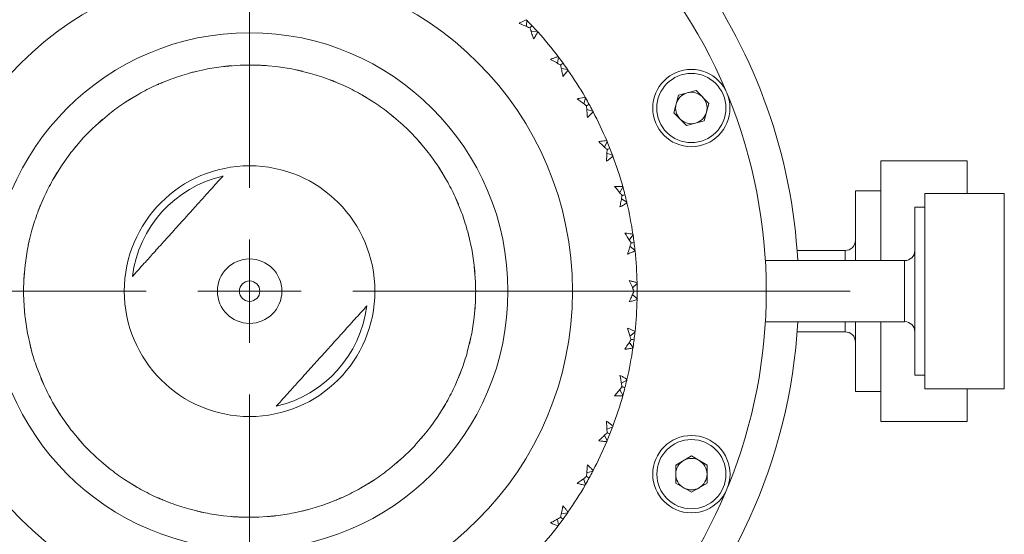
# Model space of a CAD drawing. Header units: inches. Extents: x 1.4 to 30, y 0.7 to 21.5.
# Tile 92 of 93: x 28.1 to 30, y 10.6 to 11.6. Entities that reach past the tile are written whole.
import ezdxf

# ---------------------------------------------------------------- set-up
doc = ezdxf.new("R2010")
doc.units = ezdxf.units.IN
doc.header["$MEASUREMENT"] = 0

# ---------------------------------------------------------------- blocks, each defined once
blk = doc.blocks.new('SW_CENTERMARKSYMBOL_9')
at = {"color": 0, "linetype": 'Continuous', "lineweight": 0}
for p, q in [((0, 0.2), (0, 1.1625)), ((0, 0), (0, 0.1)), ((-0.2, 0), (-1.1625, 0)), ((0, 0), (-0.1, 0)), ((0, 0), (0, -0.1)), ((0, 0), (0.1, 0)), ((0.2, 0), (1.1625, 0)), ((0, -0.2), (0, -1.1625))]:
    blk.add_line(p, q, dxfattribs=at)

msp = doc.modelspace()

# ---------------------------------------------------------------- linework, layer by layer
at = {"color": 7, "linetype": 'Continuous', "lineweight": 15}
for p, q in [((28.5374, 11.5471), (28.5668, 11.5493)), ((28.6061, 11.5492), (28.6029, 11.5493)), ((28.6061, 11.5492), (28.6354, 11.5468)), ((29.1809, 11.553), (29.1828, 11.565)), ((28.47, 11.5343), (28.467, 11.5335)), ((28.47, 11.5343), (28.4987, 11.5411)), ((28.5374, 11.5471), (28.5343, 11.5468)), ((28.6742, 11.5405), (28.6711, 11.5411)), ((28.6742, 11.5405), (28.7028, 11.5335)), ((29.1883, 11.5428), (29.2003, 11.5409)), ((28.4054, 11.5112), (28.4025, 11.5099)), ((28.4054, 11.5112), (28.4326, 11.5224)), ((28.7401, 11.5213), (28.7371, 11.5224)), ((28.7401, 11.5213), (28.7673, 11.5099)), ((28.3452, 11.4782), (28.3704, 11.4935)), ((28.8021, 11.492), (28.7994, 11.4935)), ((28.8021, 11.492), (28.8272, 11.4765)), ((29.4059, 11.4574), (29.415, 11.4913)), ((29.415, 11.4913), (29.4489, 11.5004)), ((29.4737, 11.4755), (29.4489, 11.5004)), ((28.3452, 11.4782), (28.3426, 11.4764)), ((29.2315, 11.4748), (29.2348, 11.4865)), ((29.4646, 11.4416), (29.4737, 11.4755)), ((28.2909, 11.4362), (28.3134, 11.4552)), ((28.8589, 11.4533), (28.8564, 11.4552)), ((28.8589, 11.4533), (28.8812, 11.4341)), ((29.2375, 11.4638), (29.2492, 11.4604)), ((29.4059, 11.4574), (29.4307, 11.4325)), ((28.2909, 11.4362), (28.2886, 11.4341)), ((29.4646, 11.4416), (29.4307, 11.4325)), ((28.2438, 11.3862), (28.263, 11.4085)), ((28.9089, 11.4062), (28.9068, 11.4085)), ((28.9089, 11.4062), (28.9279, 11.3837)), ((29.2718, 11.3909), (29.2766, 11.402)), ((28.2438, 11.3862), (28.2419, 11.3837)), ((29.9739, 11.3642), (29.8066, 11.3642)), ((29.8066, 11.3642), (29.8066, 11.1713)), ((29.9739, 11.3012), (29.9739, 11.3642)), ((28.2051, 11.3294), (28.2206, 11.3545)), ((28.9509, 11.3519), (28.9491, 11.3545)), ((28.9509, 11.3519), (28.9662, 11.3267)), ((28.2051, 11.3294), (28.2036, 11.3267)), ((29.8066, 11.3065), (29.7573, 11.3065)), ((29.7573, 11.1713), (29.7573, 11.3065)), ((30.0455, 11.3012), (29.892, 11.3012)), ((29.892, 11.3012), (29.892, 10.9232)), ((30.0455, 10.9232), (30.0455, 11.3012)), ((28.1758, 11.2674), (28.1872, 11.2946)), ((28.9839, 11.2917), (28.9826, 11.2946)), ((28.9839, 11.2917), (28.9951, 11.2645)), ((29.3044, 11.2905), (29.3149, 11.2843)), ((28.1758, 11.2674), (28.1747, 11.2644)), ((29.892, 11.275), (29.8723, 11.275)), ((29.8723, 10.9494), (29.8723, 11.275)), ((28.1566, 11.2015), (28.1636, 11.2301)), ((29.007, 11.2271), (29.0062, 11.2301)), ((29.007, 11.2271), (29.0138, 11.1984)), ((28.1566, 11.2015), (28.156, 11.1984)), ((29.3211, 11.1989), (29.3307, 11.1914)), ((29.7377, 11.1909), (29.6445, 11.1909)), ((29.7377, 11.1909), (29.7377, 11.1713)), ((29.8526, 11.1713), (29.5832, 11.1713)), ((29.8526, 11.1713), (29.8526, 11.0618)), ((28.1479, 11.1334), (28.1503, 11.1627)), ((29.0198, 11.1597), (29.0195, 11.1628)), ((29.0198, 11.1597), (29.022, 11.1303)), ((28.1479, 11.1334), (28.1478, 11.1302)), ((29.3262, 11.1185), (29.3348, 11.1271)), ((28.15, 11.0647), (28.1478, 11.0941)), ((29.0219, 11.091), (29.0195, 11.0617)), ((29.0219, 11.091), (29.022, 11.0942)), ((29.3262, 11.1059), (29.3348, 11.0973)), ((28.15, 11.0647), (28.1503, 11.0616)), ((29.5832, 11.0531), (29.8526, 11.0531)), ((29.7377, 11.0531), (29.7377, 11.0385)), ((29.7573, 10.9179), (29.7573, 11.0531)), ((29.8066, 11.0531), (29.8066, 10.8602)), ((29.8526, 11.0618), (29.8526, 11.0531)), ((29.7377, 11.0385), (29.7377, 11.0335)), ((28.1628, 10.9973), (28.156, 11.026)), ((29.0132, 11.0229), (29.0062, 10.9943)), ((29.0132, 11.0229), (29.0138, 11.026)), ((29.6445, 11.0335), (29.7377, 11.0335)), ((28.1628, 10.9973), (28.1636, 10.9943)), ((28.1859, 10.9327), (28.1747, 10.9599)), ((28.994, 10.957), (28.9951, 10.96)), ((28.994, 10.957), (28.9826, 10.9298)), ((29.3044, 10.9339), (29.3149, 10.9401)), ((29.8723, 10.9494), (29.892, 10.9494)), ((28.1859, 10.9327), (28.1872, 10.9298)), ((29.892, 10.9232), (30.0455, 10.9232)), ((29.9739, 10.8602), (29.9739, 10.9232)), ((29.7573, 10.9179), (29.8066, 10.9179)), ((28.2189, 10.8725), (28.2036, 10.8977)), ((28.9647, 10.895), (28.9492, 10.8699)), ((28.9647, 10.895), (28.9662, 10.8977)), ((28.2189, 10.8725), (28.2207, 10.8699)), ((29.8066, 10.8602), (29.9739, 10.8602)), ((28.2609, 10.8182), (28.2419, 10.8407)), ((28.926, 10.8382), (28.9068, 10.8159)), ((28.926, 10.8382), (28.9279, 10.8407)), ((29.2718, 10.8335), (29.2766, 10.8224)), ((28.2609, 10.8182), (28.263, 10.8159)), ((28.3109, 10.7711), (28.2886, 10.7903)), ((28.8789, 10.7882), (28.8564, 10.7692)), ((28.8789, 10.7882), (28.8812, 10.7903)), ((29.4095, 10.7758), (29.4399, 10.7933)), ((29.4399, 10.7933), (29.4703, 10.7758)), ((28.3109, 10.7711), (28.3134, 10.7692)), ((29.4095, 10.7758), (29.4095, 10.7406)), ((29.4703, 10.7406), (29.4703, 10.7758)), ((28.3677, 10.7324), (28.3426, 10.7479)), ((28.8246, 10.7462), (28.8272, 10.748)), ((28.3677, 10.7324), (28.3704, 10.7309)), ((28.8246, 10.7462), (28.7994, 10.7309)), ((29.4399, 10.7231), (29.4095, 10.7406)), ((29.4399, 10.7231), (29.4703, 10.7406)), ((28.4054, 10.7132), (28.4025, 10.7145)), ((28.4327, 10.702), (28.4054, 10.7132)), ((28.7372, 10.702), (28.7644, 10.7132)), ((28.7644, 10.7132), (28.7673, 10.7145)), ((28.4956, 10.6839), (28.467, 10.6909)), ((28.6998, 10.6901), (28.7028, 10.6909)), ((28.4956, 10.6839), (28.4987, 10.6833)), ((28.5637, 10.6752), (28.5344, 10.6776)), ((28.5637, 10.6752), (28.5669, 10.6751)), ((28.6324, 10.6773), (28.603, 10.6751)), ((28.6324, 10.6773), (28.6355, 10.6776)), ((28.6998, 10.6901), (28.6711, 10.6833)), ((29.1883, 10.6816), (29.2003, 10.6835)), ((29.1809, 10.6714), (29.1828, 10.6594))]:
    msp.add_line(p, q, dxfattribs=at)
at = {"color": 7, "linetype": 'Continuous', "lineweight": 15, "flags": 128}
for points in [[(29.121, 11.6242), (29.121, 11.626), (29.1214, 11.6363)], [(29.1296, 11.6151), (29.1314, 11.615), (29.1417, 11.6147)], [(29.2764, 11.3792), (29.2781, 11.3785), (29.2876, 11.3744)], [(29.3013, 11.3026), (29.3023, 11.3042), (29.3075, 11.3131)], [(29.3195, 11.2113), (29.3207, 11.2128), (29.327, 11.2209)], [(29.3211, 11.0255), (29.3226, 11.0266), (29.3307, 11.033)], [(29.3195, 11.0131), (29.3207, 11.0116), (29.327, 11.0035)], [(29.3013, 10.9218), (29.3023, 10.9202), (29.3075, 10.9113)], [(29.2764, 10.8452), (29.2781, 10.8459), (29.2876, 10.85)], [(29.2315, 10.7496), (29.232, 10.7478), (29.2348, 10.7379)], [(29.2375, 10.7606), (29.2393, 10.7611), (29.2492, 10.764)]]:
    msp.add_lwpolyline(points, dxfattribs=at)
at = {"color": 7, "linetype": 'Continuous', "lineweight": 15}
for centre, radius in [((28.5849, 11.1122), 0.625), ((28.5849, 11.1122), 0.5), ((29.4398, 11.4665), 0.0748), ((29.4398, 11.4665), 0.0669), ((28.5849, 11.1122), 0.2425), ((28.5849, 11.1122), 0.0624), ((28.5849, 11.1122), 0.0197), ((29.4399, 10.7582), 0.0748), ((29.4399, 10.7582), 0.0669)]:
    msp.add_circle(centre, radius, dxfattribs=at)
for centre, radius, start, end in [((28.5849, 11.1122), 1.0625, 93.1862, 176.8138), ((28.5849, 11.1122), 1, 112.8262, 157.1913), ((28.5849, 11.1122), 1, 22.8262, 67.1913), ((28.5849, 11.1122), 1.0625, 3.1862, 35.7361), ((28.5849, 11.1122), 0.75, 37.2427, 41.9573), ((28.5849, 11.1122), 0.4375, 87.6369, 92.3655), ((28.5849, 11.1122), 0.4375, 105.6369, 110.3655), ((28.5849, 11.1122), 0.4375, 96.6369, 101.3655), ((28.5849, 11.1122), 0.4375, 78.6369, 83.3655), ((28.5849, 11.1122), 0.4375, 69.6369, 74.3655), ((28.5849, 11.1122), 0.75, 30.0427, 34.7573), ((28.5849, 11.1122), 0.4375, 114.6369, 119.3655), ((28.5849, 11.1122), 0.4375, 60.6369, 65.3655), ((29.4398, 11.4665), 0.0304, 105, 165), ((29.4398, 11.4665), 0.0304, 45, 105), ((28.5849, 11.1122), 0.4375, 123.6369, 128.3655), ((28.5849, 11.1122), 0.4375, 51.6369, 56.3655), ((29.4398, 11.4665), 0.0304, 165, 225), ((29.4398, 11.4665), 0.0304, 345, 45), ((28.5849, 11.1122), 1, 337.8262, 22.1913), ((28.5849, 11.1122), 0.75, 22.8427, 27.5573), ((29.4398, 11.4665), 0.0304, 285, 345), ((28.5849, 11.1122), 0.4375, 132.6369, 137.3655), ((28.5849, 11.1122), 0.4375, 42.6369, 47.3655), ((29.4398, 11.4665), 0.0304, 225, 285), ((28.5849, 11.1122), 0.4375, 141.6369, 146.3655), ((28.5849, 11.1122), 0.4375, 33.6369, 38.3655), ((28.5849, 11.1122), 0.75, 15.6427, 20.3573), ((28.5849, 11.1122), 0.4375, 150.6369, 155.3655), ((28.5849, 11.1122), 0.2286, 103.0076, 172.8304), ((28.5849, 11.1122), 0.4375, 24.6369, 29.3655), ((28.5849, 11.1122), 0.75, 8.4427, 13.1573), ((28.5849, 11.1122), 0.4375, 159.6369, 164.3655), ((28.5849, 11.1122), 0.4375, 15.6369, 20.3655), ((29.7377, 11.2106), 0.0197, 270, 0), ((28.5849, 11.1122), 0.4375, 168.6369, 173.3655), ((28.5849, 11.1122), 0.4375, 6.6369, 11.3655), ((28.5849, 11.1122), 0.75, 1.2427, 5.9573), ((29.8526, 11.1909), 0.0197, 270, 0), ((28.5849, 11.1122), 0.4375, 177.6369, 182.3655), ((28.5849, 11.1122), 0.4375, 357.6369, 2.3655), ((28.5849, 11.1122), 0.75, 354.0427, 358.7573), ((28.5849, 11.1122), 0.2286, 283.0076, 352.8304), ((28.5849, 11.1122), 1.0625, 183.1862, 266.8138), ((28.5849, 11.1122), 0.4375, 186.6369, 191.3655), ((28.5849, 11.1122), 1.0625, 273.1862, 356.8138), ((28.5849, 11.1122), 0.4375, 348.6369, 353.3655), ((29.8526, 11.0335), 0.0197, 0, 90), ((29.7377, 11.0138), 0.0197, 0, 90), ((28.5849, 11.1122), 0.75, 346.8427, 351.5573), ((28.5849, 11.1122), 0.4375, 195.6369, 200.3655), ((28.5849, 11.1122), 0.4375, 339.6369, 344.3655), ((28.5849, 11.1122), 0.4375, 204.6369, 209.3655), ((28.5849, 11.1122), 0.4375, 330.6369, 335.3655), ((28.5849, 11.1122), 0.75, 339.6427, 344.3573), ((28.5849, 11.1122), 0.4375, 213.6369, 218.3655), ((28.5849, 11.1122), 0.4375, 321.6369, 326.3655), ((28.5849, 11.1122), 0.4375, 222.6369, 227.3655), ((28.5849, 11.1122), 0.4375, 312.6369, 317.3655), ((28.5849, 11.1122), 0.75, 332.4427, 337.1573), ((29.4399, 10.7582), 0.0304, 60, 120), ((28.5849, 11.1122), 0.4375, 231.6369, 236.3655), ((28.5849, 11.1122), 0.4375, 303.6369, 308.3655), ((29.4399, 10.7582), 0.0304, 120, 180), ((29.4399, 10.7582), 0.0304, 0, 60), ((29.4399, 10.7582), 0.0304, 180, 240), ((29.4399, 10.7582), 0.0304, 300, 0), ((28.5849, 11.1122), 0.4375, 240.6369, 245.3655), ((28.5849, 11.1122), 0.4375, 294.6369, 299.3655), ((28.5849, 11.1122), 0.75, 325.2427, 329.9573), ((29.4399, 10.7582), 0.0304, 240, 300), ((28.5849, 11.1122), 1, 202.8262, 247.1913), ((28.5849, 11.1122), 1, 292.8262, 337.1913), ((28.5849, 11.1122), 0.4375, 249.6369, 254.3655), ((28.5849, 11.1122), 0.4375, 285.6369, 290.3655), ((28.5849, 11.1122), 0.4375, 258.6369, 263.3655), ((28.5849, 11.1122), 0.4375, 267.6369, 272.3655), ((28.5849, 11.1122), 0.4375, 276.6369, 281.3655), ((28.5849, 11.1122), 0.75, 318.0427, 322.7573)]:
    msp.add_arc(centre, radius, start, end, dxfattribs=at)
for points, knots in [([(29.1064, 11.6301), (29.1076, 11.6307), (29.1104, 11.6323), (29.1151, 11.6347), (29.1186, 11.6365), (29.1204, 11.6373)], [0, 0, 0, 0, 0.24991, 0.624894, 1, 1, 1, 1]), ([(29.1273, 11.6216), (29.1257, 11.6222), (29.1188, 11.6252), (29.1118, 11.628), (29.1064, 11.6301)], [0, 0, 0, 0, 0.231716, 1, 1, 1, 1]), ([(29.1214, 11.6363), (29.1212, 11.6365), (29.1208, 11.6369), (29.1205, 11.6372), (29.1204, 11.6373)], [0, 0, 0, 0, 0.559991, 1, 1, 1, 1]), ([(29.1214, 11.6363), (29.1215, 11.6362), (29.125, 11.6327), (29.1284, 11.6291), (29.1316, 11.6256)], [0, 0, 0, 0, 0.043253, 1, 1, 1, 1]), ([(29.1316, 11.6256), (29.1306, 11.6246), (29.1291, 11.6233), (29.1277, 11.6219), (29.1273, 11.6216)], [0, 0, 0, 0, 0.725036, 1, 1, 1, 1]), ([(29.1417, 11.6147), (29.1415, 11.6148), (29.1383, 11.6186), (29.1349, 11.6222), (29.1316, 11.6256)], [0, 0, 0, 0, 0.043252, 1, 1, 1, 1]), ([(29.1345, 11.6002), (29.1335, 11.6033), (29.1314, 11.6096), (29.129, 11.6168), (29.1276, 11.6207), (29.1273, 11.6216)], [0, 0, 0, 0, 0.440571, 0.881144, 1, 1, 1, 1]), ([(29.1426, 11.6136), (29.1413, 11.6114), (29.1394, 11.6079), (29.1366, 11.6035), (29.1352, 11.6013), (29.1345, 11.6002)], [0, 0, 0, 0, 0.499851, 0.749907, 1, 1, 1, 1]), ([(29.1417, 11.6147), (29.1419, 11.6145), (29.1422, 11.6141), (29.1425, 11.6138), (29.1426, 11.6136)], [0, 0, 0, 0, 0.560002, 1, 1, 1, 1]), ([(28.5384, 11.5472), (28.5396, 11.5473), (28.5436, 11.5478), (28.5477, 11.5481), (28.5506, 11.5484)], [0, 0, 0, 0, 0.296738, 1, 1, 1, 1]), ([(28.607, 11.5491), (28.6082, 11.5491), (28.6123, 11.5489), (28.6164, 11.5486), (28.6192, 11.5484)], [0, 0, 0, 0, 0.296738, 1, 1, 1, 1]), ([(29.1672, 11.5606), (29.1685, 11.5611), (29.1715, 11.5623), (29.1764, 11.5642), (29.1801, 11.5655), (29.182, 11.5661)], [0, 0, 0, 0, 0.249909, 0.6248926, 1, 1, 1, 1]), ([(29.1869, 11.5496), (29.1854, 11.5504), (29.1789, 11.5542), (29.1723, 11.5578), (29.1672, 11.5606)], [0, 0, 0, 0, 0.231715, 1, 1, 1, 1]), ([(29.1828, 11.565), (29.1827, 11.5652), (29.1824, 11.5656), (29.1821, 11.5659), (29.182, 11.5661)], [0, 0, 0, 0, 0.559993, 1, 1, 1, 1]), ([(29.1828, 11.565), (29.1829, 11.5648), (29.186, 11.5609), (29.1889, 11.5569), (29.1917, 11.553)], [0, 0, 0, 0, 0.0432528, 1, 1, 1, 1]), ([(29.1917, 11.553), (29.1905, 11.5522), (29.1889, 11.551), (29.1873, 11.5499), (29.1869, 11.5496)], [0, 0, 0, 0, 0.725036, 1, 1, 1, 1]), ([(29.1913, 11.5275), (29.1907, 11.5307), (29.1895, 11.5372), (29.188, 11.5446), (29.1871, 11.5487), (29.1869, 11.5496)], [0, 0, 0, 0, 0.440572, 0.881144, 1, 1, 1, 1]), ([(29.2003, 11.5409), (29.2001, 11.5411), (29.1974, 11.5452), (29.1944, 11.5492), (29.1917, 11.553)], [0, 0, 0, 0, 0.0432529, 1, 1, 1, 1]), ([(28.4709, 11.5346), (28.4721, 11.5349), (28.476, 11.536), (28.48, 11.5369), (28.4828, 11.5376)], [0, 0, 0, 0, 0.2967381, 1, 1, 1, 1]), ([(28.6751, 11.5403), (28.6763, 11.54), (28.6803, 11.5392), (28.6842, 11.5383), (28.687, 11.5376)], [0, 0, 0, 0, 0.296738, 1, 1, 1, 1]), ([(29.2011, 11.5398), (29.1995, 11.5377), (29.1971, 11.5345), (29.1939, 11.5305), (29.1922, 11.5285), (29.1913, 11.5275)], [0, 0, 0, 0, 0.499851, 0.749906, 1, 1, 1, 1]), ([(29.2003, 11.5409), (29.2004, 11.5407), (29.2007, 11.5403), (29.201, 11.5399), (29.2011, 11.5398)], [0, 0, 0, 0, 0.559998, 1, 1, 1, 1]), ([(28.4062, 11.5115), (28.4073, 11.512), (28.411, 11.5137), (28.4148, 11.5153), (28.4175, 11.5164)], [0, 0, 0, 0, 0.296738, 1, 1, 1, 1]), ([(28.7409, 11.5209), (28.7421, 11.5205), (28.7459, 11.519), (28.7497, 11.5175), (28.7523, 11.5164)], [0, 0, 0, 0, 0.296738, 1, 1, 1, 1]), ([(28.8029, 11.4915), (28.804, 11.4909), (28.8075, 11.4889), (28.811, 11.4867), (28.8135, 11.4852)], [0, 0, 0, 0, 0.296739, 1, 1, 1, 1]), ([(28.346, 11.4787), (28.347, 11.4793), (28.3504, 11.4816), (28.3539, 11.4837), (28.3563, 11.4852)], [0, 0, 0, 0, 0.296738, 1, 1, 1, 1]), ([(29.2189, 11.4841), (29.2201, 11.4844), (29.2233, 11.4853), (29.2284, 11.4865), (29.2322, 11.4873), (29.2341, 11.4877)], [0, 0, 0, 0, 0.24991, 0.624893, 1, 1, 1, 1]), ([(29.2369, 11.4707), (29.2356, 11.4717), (29.2296, 11.4763), (29.2235, 11.4807), (29.2189, 11.4841)], [0, 0, 0, 0, 0.231715, 1, 1, 1, 1]), ([(29.2348, 11.4865), (29.2347, 11.4867), (29.2345, 11.4871), (29.2342, 11.4875), (29.2341, 11.4877)], [0, 0, 0, 0, 0.559987, 1, 1, 1, 1]), ([(29.2348, 11.4865), (29.235, 11.4863), (29.2375, 11.482), (29.2399, 11.4777), (29.2421, 11.4735)], [0, 0, 0, 0, 0.043252, 1, 1, 1, 1]), ([(29.2421, 11.4735), (29.2409, 11.4728), (29.2391, 11.4719), (29.2374, 11.4709), (29.2369, 11.4707)], [0, 0, 0, 0, 0.725033, 1, 1, 1, 1]), ([(29.2491, 11.4604), (29.249, 11.4606), (29.2468, 11.465), (29.2444, 11.4694), (29.2421, 11.4735)], [0, 0, 0, 0, 0.0432521, 1, 1, 1, 1]), ([(29.2386, 11.4482), (29.2384, 11.4515), (29.238, 11.4581), (29.2374, 11.4656), (29.237, 11.4698), (29.2369, 11.4707)], [0, 0, 0, 0, 0.440572, 0.881144, 1, 1, 1, 1]), ([(29.2498, 11.4592), (29.248, 11.4573), (29.2452, 11.4545), (29.2415, 11.4508), (29.2396, 11.4491), (29.2386, 11.4482)], [0, 0, 0, 0, 0.49985, 0.749907, 1, 1, 1, 1]), ([(29.2492, 11.4604), (29.2493, 11.4602), (29.2495, 11.4598), (29.2497, 11.4594), (29.2498, 11.4592)], [0, 0, 0, 0, 0.559982, 1, 1, 1, 1]), ([(28.2916, 11.4368), (28.2925, 11.4376), (28.2955, 11.4403), (28.2986, 11.443), (28.3008, 11.4449)], [0, 0, 0, 0, 0.296738, 1, 1, 1, 1]), ([(28.8596, 11.4527), (28.8605, 11.4519), (28.8637, 11.4494), (28.8668, 11.4467), (28.869, 11.4449)], [0, 0, 0, 0, 0.296738, 1, 1, 1, 1]), ([(28.2444, 11.3869), (28.2452, 11.3878), (28.2477, 11.391), (28.2504, 11.3941), (28.2522, 11.3963)], [0, 0, 0, 0, 0.296738, 1, 1, 1, 1]), ([(28.9095, 11.4055), (28.9103, 11.4046), (28.913, 11.4016), (28.9157, 11.3985), (28.9176, 11.3963)], [0, 0, 0, 0, 0.296738, 1, 1, 1, 1]), ([(29.2605, 11.4017), (29.2618, 11.4019), (29.265, 11.4023), (29.2702, 11.4029), (29.2741, 11.4032), (29.2761, 11.4034)], [0, 0, 0, 0, 0.249908, 0.624895, 1, 1, 1, 1]), ([(29.2767, 11.3861), (29.2755, 11.3873), (29.2701, 11.3926), (29.2647, 11.3978), (29.2605, 11.4017)], [0, 0, 0, 0, 0.231715, 1, 1, 1, 1]), ([(29.2766, 11.402), (29.2765, 11.4023), (29.2763, 11.4027), (29.2762, 11.4032), (29.2761, 11.4034)], [0, 0, 0, 0, 0.559985, 1, 1, 1, 1]), ([(29.2766, 11.402), (29.2767, 11.4018), (29.2787, 11.3973), (29.2805, 11.3927), (29.2822, 11.3883)], [0, 0, 0, 0, 0.043254, 1, 1, 1, 1]), ([(29.2756, 11.3636), (29.2758, 11.3669), (29.2762, 11.3735), (29.2765, 11.381), (29.2767, 11.3852), (29.2767, 11.3861)], [0, 0, 0, 0, 0.440572, 0.881144, 1, 1, 1, 1]), ([(29.2822, 11.3883), (29.2809, 11.3878), (29.2791, 11.387), (29.2772, 11.3863), (29.2767, 11.3861)], [0, 0, 0, 0, 0.725037, 1, 1, 1, 1]), ([(29.2876, 11.3744), (29.2875, 11.3746), (29.2858, 11.3793), (29.284, 11.3839), (29.2822, 11.3883)], [0, 0, 0, 0, 0.043252, 1, 1, 1, 1]), ([(29.2881, 11.3731), (29.286, 11.3715), (29.2829, 11.369), (29.2787, 11.3659), (29.2766, 11.3644), (29.2756, 11.3636)], [0, 0, 0, 0, 0.499851, 0.749906, 1, 1, 1, 1]), ([(29.2876, 11.3744), (29.2877, 11.3742), (29.2878, 11.3737), (29.288, 11.3733), (29.2881, 11.3731)], [0, 0, 0, 0, 0.559995, 1, 1, 1, 1]), ([(28.2056, 11.3302), (28.2062, 11.3313), (28.2082, 11.3348), (28.2104, 11.3383), (28.2119, 11.3408)], [0, 0, 0, 0, 0.296739, 1, 1, 1, 1]), ([(28.9514, 11.3511), (28.952, 11.3501), (28.9543, 11.3467), (28.9564, 11.3432), (28.9579, 11.3408)], [0, 0, 0, 0, 0.296738, 1, 1, 1, 1]), ([(28.358, 11.1407), (28.3597, 11.1426), (28.3674, 11.1511), (28.3803, 11.1654), (28.399, 11.1861), (28.4154, 11.2043), (28.432, 11.2226), (28.4443, 11.2362), (28.4571, 11.2504), (28.4725, 11.2675), (28.4927, 11.2899), (28.514, 11.3135), (28.527, 11.3278), (28.5334, 11.335)], [0, 0, 0, 0, 0.043484, 0.198208, 0.303378, 0.412907, 0.456512, 0.496022, 0.533433, 0.579944, 0.667933, 0.83357, 1, 1, 1, 1]), ([(29.2914, 11.3148), (29.2927, 11.3148), (29.296, 11.3148), (29.3012, 11.3147), (29.3052, 11.3145), (29.3071, 11.3144)], [0, 0, 0, 0, 0.24991, 0.624893, 1, 1, 1, 1]), ([(29.3056, 11.2972), (29.3045, 11.2986), (29.2999, 11.3045), (29.2951, 11.3103), (29.2914, 11.3148)], [0, 0, 0, 0, 0.231715, 1, 1, 1, 1]), ([(29.3075, 11.3131), (29.3074, 11.3133), (29.3073, 11.3138), (29.3072, 11.3142), (29.3071, 11.3144)], [0, 0, 0, 0, 0.559997, 1, 1, 1, 1]), ([(29.3075, 11.3131), (29.3076, 11.3129), (29.3089, 11.3081), (29.3102, 11.3033), (29.3113, 11.2987)], [0, 0, 0, 0, 0.043252, 1, 1, 1, 1]), ([(28.9842, 11.2909), (28.9847, 11.2898), (28.9864, 11.2861), (28.988, 11.2823), (28.9891, 11.2796)], [0, 0, 0, 0, 0.296738, 1, 1, 1, 1]), ([(29.3016, 11.2751), (29.3022, 11.2783), (29.3035, 11.2848), (29.3048, 11.2922), (29.3055, 11.2964), (29.3056, 11.2972)], [0, 0, 0, 0, 0.440572, 0.881144, 1, 1, 1, 1]), ([(29.3152, 11.2829), (29.313, 11.2816), (29.3096, 11.2795), (29.3051, 11.2769), (29.3028, 11.2757), (29.3016, 11.2751)], [0, 0, 0, 0, 0.499851, 0.749907, 1, 1, 1, 1]), ([(29.3113, 11.2987), (29.3099, 11.2984), (29.308, 11.2979), (29.3061, 11.2974), (29.3056, 11.2972)], [0, 0, 0, 0, 0.725033, 1, 1, 1, 1]), ([(29.3149, 11.2843), (29.3148, 11.2845), (29.3138, 11.2893), (29.3125, 11.2941), (29.3113, 11.2987)], [0, 0, 0, 0, 0.043253, 1, 1, 1, 1]), ([(29.3149, 11.2843), (29.3149, 11.284), (29.3151, 11.2836), (29.3152, 11.2831), (29.3152, 11.2829)], [0, 0, 0, 0, 0.559992, 1, 1, 1, 1]), ([(28.1762, 11.2682), (28.1766, 11.2694), (28.1781, 11.2732), (28.1796, 11.277), (28.1807, 11.2796)], [0, 0, 0, 0, 0.296738, 1, 1, 1, 1]), ([(29.0073, 11.2262), (29.0076, 11.225), (29.0087, 11.2211), (29.0096, 11.2171), (29.0103, 11.2143)], [0, 0, 0, 0, 0.2967381, 1, 1, 1, 1]), ([(29.3113, 11.2246), (29.3125, 11.2245), (29.3158, 11.2241), (29.321, 11.2233), (29.3248, 11.2227), (29.3268, 11.2223)], [0, 0, 0, 0, 0.24991, 0.624893, 1, 1, 1, 1]), ([(29.3231, 11.2055), (29.3222, 11.2069), (29.3183, 11.2134), (29.3143, 11.2197), (29.3113, 11.2246)], [0, 0, 0, 0, 0.231715, 1, 1, 1, 1]), ([(28.1568, 11.2024), (28.1571, 11.2036), (28.1579, 11.2076), (28.1588, 11.2115), (28.1595, 11.2143)], [0, 0, 0, 0, 0.296738, 1, 1, 1, 1]), ([(29.3164, 11.1839), (29.3174, 11.1871), (29.3194, 11.1934), (29.3217, 11.2006), (29.3229, 11.2046), (29.3231, 11.2055)], [0, 0, 0, 0, 0.440572, 0.881144, 1, 1, 1, 1]), ([(29.329, 11.2062), (29.3276, 11.206), (29.3256, 11.2058), (29.3237, 11.2055), (29.3231, 11.2055)], [0, 0, 0, 0, 0.725035, 1, 1, 1, 1]), ([(29.327, 11.2209), (29.3269, 11.2212), (29.3269, 11.2216), (29.3268, 11.2221), (29.3268, 11.2223)], [0, 0, 0, 0, 0.559995, 1, 1, 1, 1]), ([(29.327, 11.2209), (29.327, 11.2207), (29.3278, 11.2158), (29.3284, 11.2109), (29.329, 11.2062)], [0, 0, 0, 0, 0.043253, 1, 1, 1, 1]), ([(29.3307, 11.1915), (29.3307, 11.1917), (29.3302, 11.1966), (29.3296, 11.2015), (29.329, 11.2062)], [0, 0, 0, 0, 0.043253, 1, 1, 1, 1]), ([(29.3308, 11.19), (29.3285, 11.189), (29.3249, 11.1874), (29.32, 11.1854), (29.3176, 11.1844), (29.3164, 11.1839)], [0, 0, 0, 0, 0.499852, 0.749906, 1, 1, 1, 1]), ([(29.3307, 11.1914), (29.3307, 11.1912), (29.3308, 11.1907), (29.3308, 11.1902), (29.3308, 11.19)], [0, 0, 0, 0, 0.559991, 1, 1, 1, 1]), ([(29.0199, 11.1587), (29.02, 11.1575), (29.0205, 11.1535), (29.0208, 11.1494), (29.0211, 11.1465)], [0, 0, 0, 0, 0.296738, 1, 1, 1, 1]), ([(28.148, 11.1343), (28.148, 11.1355), (28.1482, 11.1396), (28.1485, 11.1437), (28.1487, 11.1465)], [0, 0, 0, 0, 0.296738, 1, 1, 1, 1]), ([(29.3196, 11.1327), (29.3209, 11.1324), (29.324, 11.1316), (29.3291, 11.1302), (29.3328, 11.129), (29.3347, 11.1285)], [0, 0, 0, 0, 0.2499103, 0.6248944, 1, 1, 1, 1]), ([(29.329, 11.1122), (29.3283, 11.1138), (29.3252, 11.1207), (29.3221, 11.1275), (29.3196, 11.1327)], [0, 0, 0, 0, 0.231716, 1, 1, 1, 1]), ([(29.3196, 11.0917), (29.321, 11.0947), (29.3238, 11.1007), (29.3269, 11.1075), (29.3286, 11.1114), (29.329, 11.1122)], [0, 0, 0, 0, 0.440572, 0.881144, 1, 1, 1, 1]), ([(29.3349, 11.1122), (29.3335, 11.1122), (29.3315, 11.1122), (29.3295, 11.1122), (29.329, 11.1122)], [0, 0, 0, 0, 0.725036, 1, 1, 1, 1]), ([(29.3348, 11.1271), (29.3347, 11.1273), (29.3347, 11.1278), (29.3347, 11.1283), (29.3347, 11.1285)], [0, 0, 0, 0, 0.559993, 1, 1, 1, 1]), ([(29.3347, 11.127), (29.3348, 11.1268), (29.3349, 11.1219), (29.3349, 11.1169), (29.3349, 11.1122)], [0, 0, 0, 0, 0.043253, 1, 1, 1, 1]), ([(29.3347, 11.0974), (29.3348, 11.0976), (29.3349, 11.1025), (29.3349, 11.1075), (29.3349, 11.1122)], [0, 0, 0, 0, 0.043253, 1, 1, 1, 1]), ([(29.3347, 11.0959), (29.3322, 11.0952), (29.3285, 11.094), (29.3234, 11.0926), (29.3209, 11.092), (29.3196, 11.0917)], [0, 0, 0, 0, 0.499849, 0.749905, 1, 1, 1, 1]), ([(29.3348, 11.0973), (29.3347, 11.0971), (29.3347, 11.0966), (29.3347, 11.0961), (29.3347, 11.0959)], [0, 0, 0, 0, 0.559993, 1, 1, 1, 1]), ([(28.1499, 11.0657), (28.1498, 11.0669), (28.1493, 11.0709), (28.149, 11.075), (28.1487, 11.0779)], [0, 0, 0, 0, 0.296738, 1, 1, 1, 1]), ([(28.6364, 10.8894), (28.6381, 10.8913), (28.6457, 10.8998), (28.6586, 10.9141), (28.6773, 10.9348), (28.6937, 10.953), (28.7103, 10.9713), (28.7226, 10.9849), (28.7354, 10.9991), (28.7508, 11.0161), (28.771, 11.0386), (28.7924, 11.0622), (28.8053, 11.0765), (28.8118, 11.0837)], [0, 0, 0, 0, 0.043484, 0.198208, 0.303378, 0.412907, 0.456512, 0.496022, 0.533433, 0.579944, 0.667933, 0.83357, 1, 1, 1, 1]), ([(29.0218, 11.0901), (29.0218, 11.0889), (29.0216, 11.0848), (29.0213, 11.0807), (29.0211, 11.0779)], [0, 0, 0, 0, 0.296738, 1, 1, 1, 1]), ([(29.3164, 11.0405), (29.3176, 11.04), (29.3206, 11.0388), (29.3255, 11.0368), (29.3291, 11.0352), (29.3308, 11.0344)], [0, 0, 0, 0, 0.249908, 0.624891, 1, 1, 1, 1]), ([(29.3231, 11.0189), (29.3226, 11.0206), (29.3205, 11.0278), (29.3182, 11.035), (29.3164, 11.0405)], [0, 0, 0, 0, 0.231715, 1, 1, 1, 1]), ([(29.3307, 11.033), (29.3307, 11.0332), (29.3308, 11.0337), (29.3308, 11.0342), (29.3308, 11.0344)], [0, 0, 0, 0, 0.559991, 1, 1, 1, 1]), ([(29.013, 11.022), (29.0127, 11.0208), (29.0119, 11.0168), (29.011, 11.0129), (29.0103, 11.0101)], [0, 0, 0, 0, 0.296738, 1, 1, 1, 1]), ([(29.3113, 10.9998), (29.313, 11.0026), (29.3166, 11.0082), (29.3205, 11.0146), (29.3227, 11.0182), (29.3231, 11.0189)], [0, 0, 0, 0, 0.440572, 0.881144, 1, 1, 1, 1]), ([(29.329, 11.0182), (29.3276, 11.0184), (29.3256, 11.0186), (29.3237, 11.0189), (29.3231, 11.0189)], [0, 0, 0, 0, 0.725035, 1, 1, 1, 1]), ([(29.327, 11.0035), (29.327, 11.0037), (29.3278, 11.0086), (29.3284, 11.0135), (29.329, 11.0182)], [0, 0, 0, 0, 0.043253, 1, 1, 1, 1]), ([(29.3307, 11.0329), (29.3307, 11.0327), (29.3302, 11.0278), (29.3296, 11.0229), (29.329, 11.0182)], [0, 0, 0, 0, 0.043253, 1, 1, 1, 1]), ([(28.1625, 10.9982), (28.1622, 10.9994), (28.1611, 11.0033), (28.1602, 11.0073), (28.1595, 11.0101)], [0, 0, 0, 0, 0.2967381, 1, 1, 1, 1]), ([(29.3268, 11.0021), (29.3242, 11.0016), (29.3203, 11.001), (29.3151, 11.0002), (29.3125, 10.9999), (29.3113, 10.9998)], [0, 0, 0, 0, 0.4998513, 0.7499058, 1, 1, 1, 1]), ([(29.327, 11.0035), (29.3269, 11.0032), (29.3269, 11.0028), (29.3268, 11.0023), (29.3268, 11.0021)], [0, 0, 0, 0, 0.559995, 1, 1, 1, 1]), ([(28.1856, 10.9335), (28.1851, 10.9346), (28.1834, 10.9383), (28.1818, 10.9421), (28.1807, 10.9448)], [0, 0, 0, 0, 0.296738, 1, 1, 1, 1]), ([(28.9936, 10.9562), (28.9932, 10.955), (28.9917, 10.9512), (28.9902, 10.9474), (28.9891, 10.9448)], [0, 0, 0, 0, 0.296738, 1, 1, 1, 1]), ([(29.3016, 10.9493), (29.3028, 10.9487), (29.3056, 10.9472), (29.3102, 10.9446), (29.3135, 10.9425), (29.3152, 10.9415)], [0, 0, 0, 0, 0.24991, 0.624892, 1, 1, 1, 1]), ([(29.3056, 10.9272), (29.3053, 10.9289), (29.3041, 10.9363), (29.3027, 10.9437), (29.3016, 10.9493)], [0, 0, 0, 0, 0.231716, 1, 1, 1, 1]), ([(29.3149, 10.9401), (29.3148, 10.9399), (29.3138, 10.9351), (29.3125, 10.9303), (29.3113, 10.9257)], [0, 0, 0, 0, 0.043253, 1, 1, 1, 1]), ([(29.3149, 10.9401), (29.3149, 10.9404), (29.3151, 10.9408), (29.3152, 10.9413), (29.3152, 10.9415)], [0, 0, 0, 0, 0.559992, 1, 1, 1, 1]), ([(29.2914, 10.9096), (29.2935, 10.9122), (29.2978, 10.9173), (29.3025, 10.9232), (29.3051, 10.9265), (29.3056, 10.9272)], [0, 0, 0, 0, 0.440572, 0.881145, 1, 1, 1, 1]), ([(29.3113, 10.9257), (29.3099, 10.926), (29.308, 10.9265), (29.3061, 10.927), (29.3056, 10.9272)], [0, 0, 0, 0, 0.725033, 1, 1, 1, 1]), ([(29.3075, 10.9113), (29.3076, 10.9115), (29.3089, 10.9163), (29.3102, 10.9211), (29.3113, 10.9257)], [0, 0, 0, 0, 0.043252, 1, 1, 1, 1]), ([(29.3071, 10.91), (29.3045, 10.9099), (29.3006, 10.9097), (29.2953, 10.9096), (29.2927, 10.9096), (29.2914, 10.9096)], [0, 0, 0, 0, 0.4998498, 0.7499066, 1, 1, 1, 1]), ([(29.3075, 10.9113), (29.3074, 10.9111), (29.3073, 10.9106), (29.3072, 10.9102), (29.3071, 10.91)], [0, 0, 0, 0, 0.559997, 1, 1, 1, 1]), ([(28.2186, 10.8731), (28.2178, 10.8742), (28.2156, 10.8776), (28.2134, 10.8812), (28.2119, 10.8836)], [0, 0, 0, 0, 0.307786, 1, 1, 1, 1]), ([(28.9642, 10.8942), (28.9636, 10.8931), (28.9616, 10.8896), (28.9594, 10.8861), (28.9579, 10.8836)], [0, 0, 0, 0, 0.296739, 1, 1, 1, 1]), ([(29.2756, 10.8608), (29.2766, 10.86), (29.2793, 10.8581), (29.2834, 10.855), (29.2865, 10.8525), (29.2881, 10.8513)], [0, 0, 0, 0, 0.249909, 0.624893, 1, 1, 1, 1]), ([(29.2767, 10.8383), (29.2767, 10.84), (29.2764, 10.8475), (29.2759, 10.855), (29.2756, 10.8608)], [0, 0, 0, 0, 0.231715, 1, 1, 1, 1]), ([(29.2876, 10.85), (29.2875, 10.8498), (29.2858, 10.8451), (29.284, 10.8405), (29.2822, 10.8361)], [0, 0, 0, 0, 0.043252, 1, 1, 1, 1]), ([(29.2876, 10.85), (29.2877, 10.8502), (29.2878, 10.8507), (29.288, 10.8511), (29.2881, 10.8513)], [0, 0, 0, 0, 0.559995, 1, 1, 1, 1]), ([(28.2603, 10.8189), (28.2595, 10.8198), (28.2568, 10.8228), (28.2541, 10.8259), (28.2522, 10.8281)], [0, 0, 0, 0, 0.296738, 1, 1, 1, 1]), ([(28.9254, 10.8375), (28.9246, 10.8366), (28.9221, 10.8334), (28.9194, 10.8303), (28.9176, 10.8281)], [0, 0, 0, 0, 0.296738, 1, 1, 1, 1]), ([(29.2605, 10.8227), (29.2629, 10.8249), (29.2677, 10.8295), (29.2731, 10.8347), (29.2761, 10.8377), (29.2767, 10.8383)], [0, 0, 0, 0, 0.440571, 0.881144, 1, 1, 1, 1]), ([(29.2766, 10.8224), (29.2767, 10.8226), (29.2787, 10.8271), (29.2805, 10.8317), (29.2822, 10.8361)], [0, 0, 0, 0, 0.043254, 1, 1, 1, 1]), ([(29.2822, 10.8361), (29.2809, 10.8366), (29.2791, 10.8374), (29.2772, 10.8381), (29.2767, 10.8383)], [0, 0, 0, 0, 0.725037, 1, 1, 1, 1]), ([(29.2761, 10.821), (29.2735, 10.8213), (29.2695, 10.8216), (29.2643, 10.8222), (29.2618, 10.8225), (29.2605, 10.8227)], [0, 0, 0, 0, 0.49985, 0.749908, 1, 1, 1, 1]), ([(29.2766, 10.8224), (29.2765, 10.8221), (29.2763, 10.8217), (29.2762, 10.8212), (29.2761, 10.821)], [0, 0, 0, 0, 0.559985, 1, 1, 1, 1]), ([(28.8782, 10.7876), (28.8773, 10.7868), (28.8743, 10.7841), (28.8712, 10.7814), (28.869, 10.7795)], [0, 0, 0, 0, 0.296738, 1, 1, 1, 1]), ([(28.3102, 10.7717), (28.3093, 10.7725), (28.3061, 10.775), (28.303, 10.7777), (28.3008, 10.7795)], [0, 0, 0, 0, 0.296738, 1, 1, 1, 1]), ([(29.2369, 10.7537), (29.2371, 10.7555), (29.2377, 10.763), (29.2382, 10.7705), (29.2386, 10.7762)], [0, 0, 0, 0, 0.231715, 1, 1, 1, 1]), ([(29.2386, 10.7762), (29.2396, 10.7753), (29.242, 10.7731), (29.2457, 10.7695), (29.2484, 10.7666), (29.2498, 10.7652)], [0, 0, 0, 0, 0.249908, 0.624893, 1, 1, 1, 1]), ([(29.2189, 10.7403), (29.2215, 10.7422), (29.2269, 10.7461), (29.2329, 10.7506), (29.2362, 10.7532), (29.2369, 10.7537)], [0, 0, 0, 0, 0.440571, 0.881144, 1, 1, 1, 1]), ([(29.2348, 10.7379), (29.235, 10.7381), (29.2375, 10.7424), (29.2399, 10.7467), (29.2421, 10.7509)], [0, 0, 0, 0, 0.043252, 1, 1, 1, 1]), ([(29.2421, 10.7509), (29.2409, 10.7516), (29.2391, 10.7525), (29.2374, 10.7535), (29.2369, 10.7537)], [0, 0, 0, 0, 0.725033, 1, 1, 1, 1]), ([(29.2491, 10.764), (29.249, 10.7638), (29.2468, 10.7594), (29.2444, 10.755), (29.2421, 10.7509)], [0, 0, 0, 0, 0.0432521, 1, 1, 1, 1]), ([(29.2492, 10.764), (29.2493, 10.7642), (29.2495, 10.7646), (29.2497, 10.765), (29.2498, 10.7652)], [0, 0, 0, 0, 0.559982, 1, 1, 1, 1]), ([(28.3669, 10.7329), (28.3658, 10.7335), (28.3623, 10.7355), (28.3588, 10.7377), (28.3563, 10.7392)], [0, 0, 0, 0, 0.296739, 1, 1, 1, 1]), ([(28.824, 10.7459), (28.8229, 10.7451), (28.8195, 10.7429), (28.8159, 10.7407), (28.8135, 10.7392)], [0, 0, 0, 0, 0.307786, 1, 1, 1, 1]), ([(29.2341, 10.7367), (29.2316, 10.7373), (29.2277, 10.7381), (29.2226, 10.7393), (29.2201, 10.74), (29.2189, 10.7403)], [0, 0, 0, 0, 0.499851, 0.749906, 1, 1, 1, 1]), ([(29.2348, 10.7379), (29.2347, 10.7377), (29.2345, 10.7373), (29.2342, 10.7369), (29.2341, 10.7367)], [0, 0, 0, 0, 0.559987, 1, 1, 1, 1]), ([(28.4062, 10.7129), (28.4073, 10.7124), (28.411, 10.7107), (28.4148, 10.7091), (28.4175, 10.708)], [0, 0, 0, 0, 0.297811, 1, 1, 1, 1]), ([(28.7636, 10.7129), (28.7625, 10.7124), (28.7588, 10.7107), (28.755, 10.7091), (28.7523, 10.708)], [0, 0, 0, 0, 0.296738, 1, 1, 1, 1]), ([(29.1869, 10.6748), (29.1872, 10.6765), (29.1888, 10.6839), (29.1902, 10.6913), (29.1913, 10.6969)], [0, 0, 0, 0, 0.231717, 1, 1, 1, 1]), ([(29.1913, 10.6969), (29.1922, 10.6959), (29.1943, 10.6934), (29.1975, 10.6893), (29.1999, 10.6862), (29.2011, 10.6846)], [0, 0, 0, 0, 0.24991, 0.624893, 1, 1, 1, 1]), ([(28.4947, 10.6841), (28.4935, 10.6844), (28.4895, 10.6852), (28.4856, 10.6861), (28.4828, 10.6868)], [0, 0, 0, 0, 0.296738, 1, 1, 1, 1]), ([(28.5628, 10.6753), (28.5616, 10.6753), (28.5575, 10.6755), (28.5534, 10.6758), (28.5506, 10.676)], [0, 0, 0, 0, 0.296738, 1, 1, 1, 1]), ([(28.6314, 10.6772), (28.6302, 10.6771), (28.6262, 10.6766), (28.6221, 10.6763), (28.6192, 10.676)], [0, 0, 0, 0, 0.296738, 1, 1, 1, 1]), ([(28.6989, 10.6898), (28.6977, 10.6895), (28.6938, 10.6884), (28.6898, 10.6875), (28.687, 10.6868)], [0, 0, 0, 0, 0.2967381, 1, 1, 1, 1]), ([(29.1672, 10.6638), (29.1701, 10.6654), (29.1759, 10.6686), (29.1825, 10.6723), (29.1861, 10.6744), (29.1869, 10.6748)], [0, 0, 0, 0, 0.440571, 0.881144, 1, 1, 1, 1]), ([(29.1917, 10.6714), (29.1905, 10.6722), (29.1889, 10.6734), (29.1873, 10.6745), (29.1869, 10.6748)], [0, 0, 0, 0, 0.725036, 1, 1, 1, 1]), ([(29.2003, 10.6835), (29.2001, 10.6833), (29.1974, 10.6792), (29.1944, 10.6752), (29.1917, 10.6714)], [0, 0, 0, 0, 0.0432529, 1, 1, 1, 1]), ([(29.2003, 10.6835), (29.2004, 10.6837), (29.2007, 10.6841), (29.201, 10.6845), (29.2011, 10.6846)], [0, 0, 0, 0, 0.559998, 1, 1, 1, 1]), ([(29.182, 10.6583), (29.1795, 10.6592), (29.1758, 10.6604), (29.1709, 10.6623), (29.1685, 10.6633), (29.1672, 10.6638)], [0, 0, 0, 0, 0.499851, 0.749907, 1, 1, 1, 1]), ([(29.1828, 10.6594), (29.1827, 10.6592), (29.1824, 10.6588), (29.1821, 10.6585), (29.182, 10.6583)], [0, 0, 0, 0, 0.559993, 1, 1, 1, 1]), ([(29.1828, 10.6594), (29.1829, 10.6596), (29.186, 10.6635), (29.1889, 10.6675), (29.1917, 10.6714)], [0, 0, 0, 0, 0.0432528, 1, 1, 1, 1])]:
    msp.add_open_spline(points, degree=3, knots=knots, dxfattribs=at)

# ---------------------------------------------------------------- block references
at = {"color": 7, "linetype": 'Continuous', "lineweight": 0}
msp.add_blockref('SW_CENTERMARKSYMBOL_9', (28.5849, 11.1122), dxfattribs=at)

doc.saveas('drawing.dxf')
